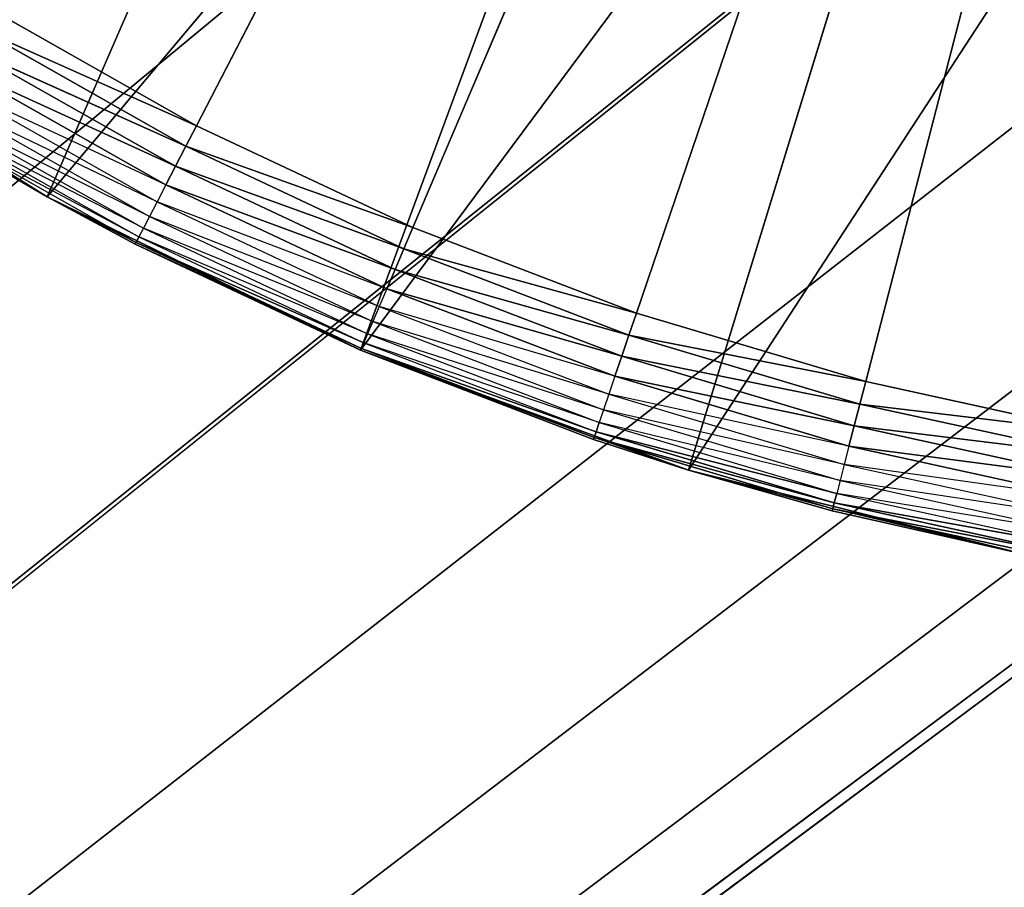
# Model space of a CAD drawing. Header units: centimetres. Extents: x 0.2 to 40.2, y 0.1 to 25.1.
# Tile 54 of 256: x 2.653 to 2.801, y 2.084 to 2.215. Entities that reach past the tile are written whole.
import ezdxf

# ---------------------------------------------------------------- set-up
doc = ezdxf.new("R2010")
doc.units = ezdxf.units.CM
doc.header["$LTSCALE"] = 2.54
doc.layers.get('0').update_dxf_attribs({"true_color": 0xff5454})

# ---------------------------------------------------------------- blocks, each defined once
blk = doc.blocks.new('P__ka _azienkowa 40cm.STL')
at = {"color": 0}
for p, q in [((2.67943, 2.19868, 2.63), (2.9, 2.625, 2.63)), ((2.67943, 2.19868, 2.63), (2.9, 2.625, 2.63)), ((2.71191, 2.18339, 2.63), (2.9, 2.625, 2.63)), ((2.71191, 2.18339, 2.63), (2.9, 2.625, 2.63)), ((2.9, 2.625, 2.63), (2.74544, 2.17057, 2.63)), ((2.9, 2.625, 2.63), (2.74544, 2.17057, 2.63)), ((2.77983, 2.16029, 2.63), (2.9, 2.625, 2.63)), ((2.77983, 2.16029, 2.63), (2.9, 2.625, 2.63)), ((3.12497, 2.35688, 3.03), (0.4, 0.325, 3.03)), ((3.12497, 2.35688, 3.03), (0.4, 0.325, 3.03)), ((2.65706, 2.18799, 2.83), (2.71728, 2.32648, 2.83)), ((2.65706, 2.18799, 2.83), (2.71728, 2.32648, 2.83)), ((3.075, 2.32189, 3.03), (0.4, 0.325, 3.03)), ((3.075, 2.32189, 3.03), (0.4, 0.325, 3.03)), ((2.65706, 2.18799, 2.83), (2.75614, 2.30593, 2.83)), ((2.65706, 2.18799, 2.83), (2.75614, 2.30593, 2.83)), ((2.70407, 2.16499, 2.83), (2.75614, 2.30593, 2.83)), ((2.70407, 2.16499, 2.83), (2.75614, 2.30593, 2.83)), ((2.78029, 2.29611, 2.93), (0.4, 0.325, 2.93)), ((2.78029, 2.29611, 2.93), (0.4, 0.325, 2.93)), ((0.4, 0.325, 3.03), (3.01971, 2.29611, 3.03)), ((0.4, 0.325, 3.03), (3.01971, 2.29611, 3.03)), ((2.78029, 2.29611, 3.03), (0.4, 0.325, 3.03)), ((2.78029, 2.29611, 3.03), (0.4, 0.325, 3.03)), ((2.70407, 2.16499, 2.83), (2.79726, 2.29042, 2.83)), ((2.70407, 2.16499, 2.83), (2.79726, 2.29042, 2.83)), ((2.75323, 2.14703, 2.83), (2.79726, 2.29042, 2.83)), ((2.75323, 2.14703, 2.83), (2.79726, 2.29042, 2.83)), ((2.83922, 2.28032, 2.93), (0.4, 0.325, 2.93)), ((0.4, 0.325, 2.93), (2.96078, 2.28032, 2.93)), ((0.4, 0.325, 2.93), (2.96078, 2.28032, 2.93)), ((2.83922, 2.28032, 2.93), (0.4, 0.325, 2.93)), ((2.96078, 2.28032, 3.03), (0.4, 0.325, 3.03)), ((2.96078, 2.28032, 3.03), (0.4, 0.325, 3.03)), ((2.84, 2.28018, 3.03), (0.4, 0.325, 3.03)), ((2.84, 2.28018, 3.03), (0.4, 0.325, 3.03)), ((2.75323, 2.14703, 2.83), (2.84, 2.28018, 2.83)), ((2.75323, 2.14703, 2.83), (2.84, 2.28018, 2.83)), ((0.4, 0.325, 2.93), (2.9, 2.275, 2.93)), ((0.4, 0.325, 2.93), (2.9, 2.275, 2.93)), ((2.9, 2.275, 3.03), (0.4, 0.325, 3.03)), ((2.9, 2.275, 3.03), (0.4, 0.325, 3.03)), ((2.65706, 2.18799, 2.83), (2.61271, 2.21578, 2.83)), ((2.65706, 2.18799, 2.83), (2.61271, 2.21578, 2.83)), ((2.67943, 2.19868, 2.63), (2.64819, 2.21635, 2.63)), ((2.67943, 2.19868, 2.63), (2.64819, 2.21635, 2.63)), ((2.64637, 2.2134, 2.6303), (2.67784, 2.19559, 2.6303)), ((2.67943, 2.19868, 2.63), (2.64637, 2.2134, 2.6303)), ((2.67943, 2.19868, 2.63), (2.64637, 2.2134, 2.6303)), ((2.64637, 2.2134, 2.6303), (2.67784, 2.19559, 2.6303)), ((2.6446, 2.21053, 2.63121), (2.67629, 2.1926, 2.63121)), ((2.67784, 2.19559, 2.6303), (2.6446, 2.21053, 2.63121)), ((2.67784, 2.19559, 2.6303), (2.6446, 2.21053, 2.63121)), ((2.6446, 2.21053, 2.63121), (2.67629, 2.1926, 2.63121)), ((2.67629, 2.1926, 2.63121), (2.64294, 2.20784, 2.63268)), ((2.67629, 2.1926, 2.63121), (2.64294, 2.20784, 2.63268)), ((2.64294, 2.20784, 2.63268), (2.67484, 2.1898, 2.63268)), ((2.64145, 2.20541, 2.63468), (2.67352, 2.18726, 2.63468)), ((2.67484, 2.1898, 2.63268), (2.64145, 2.20541, 2.63468)), ((2.64015, 2.20331, 2.63714), (2.67239, 2.18507, 2.63714)), ((2.67352, 2.18726, 2.63468), (2.64015, 2.20331, 2.63714)), ((2.6391, 2.20161, 2.64), (2.67147, 2.18329, 2.64)), ((2.67239, 2.18507, 2.63714), (2.6391, 2.20161, 2.64)), ((2.6708, 2.18199, 2.64316), (2.63786, 2.19959, 2.64653)), ((2.65706, 2.18799, 2.65), (2.63786, 2.19959, 2.64653)), ((2.63786, 2.19959, 2.64653), (2.67038, 2.18118, 2.64653)), ((2.63833, 2.20035, 2.64316), (2.6708, 2.18199, 2.64316)), ((2.67147, 2.18329, 2.64), (2.63833, 2.20035, 2.64316)), ((2.6377, 2.19933, 2.65), (2.65706, 2.18799, 2.83)), ((2.6377, 2.19933, 2.65), (2.65706, 2.18799, 2.65)), ((2.6377, 2.19933, 2.65), (2.65706, 2.18799, 2.83)), ((2.67943, 2.19868, 2.63), (2.67784, 2.19559, 2.6303)), ((2.67943, 2.19868, 2.63), (2.67784, 2.19559, 2.6303)), ((2.71191, 2.18339, 2.63), (2.67943, 2.19868, 2.63)), ((2.71191, 2.18339, 2.63), (2.67943, 2.19868, 2.63)), ((2.67784, 2.19559, 2.6303), (2.67629, 2.1926, 2.63121)), ((2.67784, 2.19559, 2.6303), (2.67629, 2.1926, 2.63121)), ((2.67784, 2.19559, 2.6303), (2.71055, 2.18019, 2.6303)), ((2.71191, 2.18339, 2.63), (2.67784, 2.19559, 2.6303)), ((2.71191, 2.18339, 2.63), (2.67784, 2.19559, 2.6303)), ((2.67784, 2.19559, 2.6303), (2.71055, 2.18019, 2.6303)), ((2.67629, 2.1926, 2.63121), (2.67484, 2.1898, 2.63268)), ((2.67629, 2.1926, 2.63121), (2.67484, 2.1898, 2.63268)), ((2.67629, 2.1926, 2.63121), (2.70923, 2.17709, 2.63121)), ((2.71055, 2.18019, 2.6303), (2.67629, 2.1926, 2.63121)), ((2.71055, 2.18019, 2.6303), (2.67629, 2.1926, 2.63121)), ((2.67629, 2.1926, 2.63121), (2.70923, 2.17709, 2.63121)), ((2.67484, 2.1898, 2.63268), (2.67352, 2.18726, 2.63468)), ((2.70923, 2.17709, 2.63121), (2.67484, 2.1898, 2.63268)), ((2.70923, 2.17709, 2.63121), (2.67484, 2.1898, 2.63268)), ((2.67484, 2.1898, 2.63268), (2.70799, 2.17419, 2.63268)), ((2.65706, 2.18799, 2.65), (2.65706, 2.18799, 2.83)), ((2.65706, 2.18799, 2.65), (2.65706, 2.18799, 2.83)), ((2.65706, 2.18799, 2.65), (2.67024, 2.18091, 2.65)), ((2.67024, 2.18091, 2.65), (2.65706, 2.18799, 2.83)), ((2.67024, 2.18091, 2.65), (2.65706, 2.18799, 2.83)), ((2.70407, 2.16499, 2.83), (2.65706, 2.18799, 2.83)), ((2.70407, 2.16499, 2.83), (2.65706, 2.18799, 2.83)), ((2.65706, 2.18799, 2.65), (2.67038, 2.18118, 2.64653)), ((2.67352, 2.18726, 2.63468), (2.67239, 2.18507, 2.63714)), ((2.67352, 2.18726, 2.63468), (2.70687, 2.17156, 2.63468)), ((2.70799, 2.17419, 2.63268), (2.67352, 2.18726, 2.63468)), ((2.67239, 2.18507, 2.63714), (2.67147, 2.18329, 2.64)), ((2.67239, 2.18507, 2.63714), (2.7059, 2.16929, 2.63714)), ((2.70687, 2.17156, 2.63468), (2.67239, 2.18507, 2.63714)), ((2.67147, 2.18329, 2.64), (2.6708, 2.18199, 2.64316)), ((2.67147, 2.18329, 2.64), (2.70512, 2.16745, 2.64)), ((2.7059, 2.16929, 2.63714), (2.67147, 2.18329, 2.64)), ((2.71191, 2.18339, 2.63), (2.71055, 2.18019, 2.6303)), ((2.71191, 2.18339, 2.63), (2.71055, 2.18019, 2.6303)), ((2.74544, 2.17057, 2.63), (2.71191, 2.18339, 2.63)), ((2.74544, 2.17057, 2.63), (2.71191, 2.18339, 2.63)), ((2.6708, 2.18199, 2.64316), (2.67038, 2.18118, 2.64653)), ((2.70512, 2.16745, 2.64), (2.6708, 2.18199, 2.64316)), ((2.6708, 2.18199, 2.64316), (2.70454, 2.1661, 2.64316)), ((2.67024, 2.18091, 2.65), (2.67038, 2.18118, 2.64653)), ((2.67024, 2.18091, 2.65), (2.70407, 2.16499, 2.83)), ((2.67024, 2.18091, 2.65), (2.70407, 2.16499, 2.65)), ((2.67024, 2.18091, 2.65), (2.70407, 2.16499, 2.83)), ((2.67024, 2.18091, 2.65), (2.70407, 2.16499, 2.65)), ((2.67024, 2.18091, 2.65), (2.70419, 2.16527, 2.64653)), ((2.67024, 2.18091, 2.65), (2.70419, 2.16527, 2.64653)), ((2.67038, 2.18118, 2.64653), (2.70419, 2.16527, 2.64653)), ((2.70454, 2.1661, 2.64316), (2.67038, 2.18118, 2.64653)), ((2.70454, 2.1661, 2.64316), (2.67038, 2.18118, 2.64653)), ((2.67038, 2.18118, 2.64653), (2.70419, 2.16527, 2.64653)), ((2.71055, 2.18019, 2.6303), (2.70923, 2.17709, 2.63121)), ((2.71055, 2.18019, 2.6303), (2.70923, 2.17709, 2.63121)), ((2.71055, 2.18019, 2.6303), (2.74432, 2.16728, 2.6303)), ((2.74544, 2.17057, 2.63), (2.71055, 2.18019, 2.6303)), ((2.74544, 2.17057, 2.63), (2.71055, 2.18019, 2.6303)), ((2.71055, 2.18019, 2.6303), (2.74432, 2.16728, 2.6303)), ((2.70923, 2.17709, 2.63121), (2.70799, 2.17419, 2.63268)), ((2.70923, 2.17709, 2.63121), (2.70799, 2.17419, 2.63268)), ((2.70923, 2.17709, 2.63121), (2.74323, 2.16409, 2.63121)), ((2.74432, 2.16728, 2.6303), (2.70923, 2.17709, 2.63121)), ((2.74432, 2.16728, 2.6303), (2.70923, 2.17709, 2.63121)), ((2.70923, 2.17709, 2.63121), (2.74323, 2.16409, 2.63121)), ((2.70799, 2.17419, 2.63268), (2.70687, 2.17156, 2.63468)), ((2.74323, 2.16409, 2.63121), (2.70799, 2.17419, 2.63268)), ((2.74323, 2.16409, 2.63121), (2.70799, 2.17419, 2.63268)), ((2.70799, 2.17419, 2.63268), (2.74222, 2.1611, 2.63268)), ((2.70687, 2.17156, 2.63468), (2.7059, 2.16929, 2.63714)), ((2.70687, 2.17156, 2.63468), (2.7413, 2.1584, 2.63468)), ((2.74222, 2.1611, 2.63268), (2.70687, 2.17156, 2.63468)), ((2.74544, 2.17057, 2.63), (2.74432, 2.16728, 2.6303)), ((2.74544, 2.17057, 2.63), (2.74432, 2.16728, 2.6303)), ((2.77983, 2.16029, 2.63), (2.74544, 2.17057, 2.63)), ((2.77983, 2.16029, 2.63), (2.74544, 2.17057, 2.63)), ((2.7059, 2.16929, 2.63714), (2.70512, 2.16745, 2.64)), ((2.7059, 2.16929, 2.63714), (2.7405, 2.15606, 2.63714)), ((2.7413, 2.1584, 2.63468), (2.7059, 2.16929, 2.63714)), ((2.70512, 2.16745, 2.64), (2.70454, 2.1661, 2.64316)), ((2.70512, 2.16745, 2.64), (2.73986, 2.15417, 2.64)), ((2.7405, 2.15606, 2.63714), (2.70512, 2.16745, 2.64)), ((2.74432, 2.16728, 2.6303), (2.74323, 2.16409, 2.63121)), ((2.74432, 2.16728, 2.6303), (2.74323, 2.16409, 2.63121)), ((2.74432, 2.16728, 2.6303), (2.77896, 2.15692, 2.6303)), ((2.77983, 2.16029, 2.63), (2.74432, 2.16728, 2.6303)), ((2.77983, 2.16029, 2.63), (2.74432, 2.16728, 2.6303)), ((2.74432, 2.16728, 2.6303), (2.77896, 2.15692, 2.6303)), ((2.70454, 2.1661, 2.64316), (2.70419, 2.16527, 2.64653)), ((2.70454, 2.1661, 2.64316), (2.70419, 2.16527, 2.64653)), ((2.73986, 2.15417, 2.64), (2.70454, 2.1661, 2.64316)), ((2.70454, 2.1661, 2.64316), (2.73938, 2.15277, 2.64316)), ((2.70407, 2.16499, 2.65), (2.70419, 2.16527, 2.64653)), ((2.70407, 2.16499, 2.65), (2.70419, 2.16527, 2.64653)), ((2.70407, 2.16499, 2.65), (2.70407, 2.16499, 2.83)), ((2.70407, 2.16499, 2.65), (2.70407, 2.16499, 2.83)), ((2.70407, 2.16499, 2.65), (2.739, 2.15163, 2.65)), ((2.739, 2.15163, 2.65), (2.70407, 2.16499, 2.83)), ((2.739, 2.15163, 2.65), (2.70407, 2.16499, 2.83)), ((2.75323, 2.14703, 2.83), (2.70407, 2.16499, 2.83)), ((2.75323, 2.14703, 2.83), (2.70407, 2.16499, 2.83)), ((2.70407, 2.16499, 2.65), (2.739, 2.15163, 2.65)), ((2.70407, 2.16499, 2.65), (2.73909, 2.15192, 2.64653)), ((2.70407, 2.16499, 2.65), (2.73909, 2.15192, 2.64653)), ((2.70419, 2.16527, 2.64653), (2.73909, 2.15192, 2.64653)), ((2.73938, 2.15277, 2.64316), (2.70419, 2.16527, 2.64653)), ((2.73938, 2.15277, 2.64316), (2.70419, 2.16527, 2.64653)), ((2.70419, 2.16527, 2.64653), (2.73909, 2.15192, 2.64653)), ((2.74323, 2.16409, 2.63121), (2.74222, 2.1611, 2.63268)), ((2.74323, 2.16409, 2.63121), (2.74222, 2.1611, 2.63268)), ((2.74323, 2.16409, 2.63121), (2.77811, 2.15366, 2.63121)), ((2.77896, 2.15692, 2.6303), (2.74323, 2.16409, 2.63121)), ((2.77896, 2.15692, 2.6303), (2.74323, 2.16409, 2.63121)), ((2.74323, 2.16409, 2.63121), (2.77811, 2.15366, 2.63121)), ((2.74222, 2.1611, 2.63268), (2.7413, 2.1584, 2.63468)), ((2.77811, 2.15366, 2.63121), (2.74222, 2.1611, 2.63268)), ((2.77811, 2.15366, 2.63121), (2.74222, 2.1611, 2.63268)), ((2.74222, 2.1611, 2.63268), (2.77732, 2.1506, 2.63268)), ((2.77983, 2.16029, 2.63), (2.77896, 2.15692, 2.6303)), ((2.77983, 2.16029, 2.63), (2.77896, 2.15692, 2.6303)), ((2.81489, 2.15261, 2.63), (2.77983, 2.16029, 2.63)), ((2.81489, 2.15261, 2.63), (2.77983, 2.16029, 2.63)), ((2.7413, 2.1584, 2.63468), (2.7405, 2.15606, 2.63714)), ((2.7413, 2.1584, 2.63468), (2.77661, 2.14784, 2.63468)), ((2.77732, 2.1506, 2.63268), (2.7413, 2.1584, 2.63468)), ((2.77896, 2.15692, 2.6303), (2.77811, 2.15366, 2.63121)), ((2.77896, 2.15692, 2.6303), (2.77811, 2.15366, 2.63121)), ((2.77896, 2.15692, 2.6303), (2.81428, 2.14919, 2.6303)), ((2.81489, 2.15261, 2.63), (2.77896, 2.15692, 2.6303)), ((2.81489, 2.15261, 2.63), (2.77896, 2.15692, 2.6303)), ((2.77896, 2.15692, 2.6303), (2.81428, 2.14919, 2.6303)), ((2.7405, 2.15606, 2.63714), (2.73986, 2.15417, 2.64)), ((2.7405, 2.15606, 2.63714), (2.77599, 2.14545, 2.63714)), ((2.77661, 2.14784, 2.63468), (2.7405, 2.15606, 2.63714)), ((2.73986, 2.15417, 2.64), (2.73938, 2.15277, 2.64316)), ((2.77599, 2.14545, 2.63714), (2.73986, 2.15417, 2.64)), ((2.73986, 2.15417, 2.64), (2.77549, 2.14352, 2.64)), ((2.77811, 2.15366, 2.63121), (2.77732, 2.1506, 2.63268)), ((2.77811, 2.15366, 2.63121), (2.77732, 2.1506, 2.63268)), ((2.77811, 2.15366, 2.63121), (2.81368, 2.14587, 2.63121)), ((2.81428, 2.14919, 2.6303), (2.77811, 2.15366, 2.63121)), ((2.81428, 2.14919, 2.6303), (2.77811, 2.15366, 2.63121)), ((2.77811, 2.15366, 2.63121), (2.81368, 2.14587, 2.63121)), ((2.73938, 2.15277, 2.64316), (2.73909, 2.15192, 2.64653)), ((2.73938, 2.15277, 2.64316), (2.73909, 2.15192, 2.64653)), ((2.73938, 2.15277, 2.64316), (2.77512, 2.14209, 2.64316)), ((2.77549, 2.14352, 2.64), (2.73938, 2.15277, 2.64316)), ((2.77549, 2.14352, 2.64), (2.73938, 2.15277, 2.64316)), ((2.73938, 2.15277, 2.64316), (2.77512, 2.14209, 2.64316)), ((2.739, 2.15163, 2.65), (2.73909, 2.15192, 2.64653)), ((2.739, 2.15163, 2.65), (2.75323, 2.14703, 2.83)), ((2.739, 2.15163, 2.65), (2.75323, 2.14703, 2.83)), ((2.739, 2.15163, 2.65), (2.75323, 2.14703, 2.65)), ((2.75323, 2.14703, 2.65), (2.73909, 2.15192, 2.64653)), ((2.73909, 2.15192, 2.64653), (2.7749, 2.14122, 2.64653)), ((2.77512, 2.14209, 2.64316), (2.73909, 2.15192, 2.64653)), ((2.77512, 2.14209, 2.64316), (2.73909, 2.15192, 2.64653)), ((2.73909, 2.15192, 2.64653), (2.7749, 2.14122, 2.64653)), ((2.77732, 2.1506, 2.63268), (2.77661, 2.14784, 2.63468)), ((2.81368, 2.14587, 2.63121), (2.77732, 2.1506, 2.63268)), ((2.81368, 2.14587, 2.63121), (2.77732, 2.1506, 2.63268)), ((2.77732, 2.1506, 2.63268), (2.81312, 2.14276, 2.63268)), ((2.77661, 2.14784, 2.63468), (2.77599, 2.14545, 2.63714)), ((2.77661, 2.14784, 2.63468), (2.81261, 2.13995, 2.63468)), ((2.81312, 2.14276, 2.63268), (2.77661, 2.14784, 2.63468)), ((2.80399, 2.1343, 2.83), (2.75323, 2.14703, 2.83)), ((2.75323, 2.14703, 2.83), (2.77482, 2.14092, 2.65)), ((2.75323, 2.14703, 2.83), (2.77482, 2.14092, 2.65)), ((2.75323, 2.14703, 2.83), (2.75323, 2.14703, 2.65)), ((2.75323, 2.14703, 2.65), (2.77482, 2.14092, 2.65)), ((2.75323, 2.14703, 2.83), (2.75323, 2.14703, 2.65)), ((2.80399, 2.1343, 2.83), (2.75323, 2.14703, 2.83)), ((2.7749, 2.14122, 2.64653), (2.75323, 2.14703, 2.65)), ((2.77599, 2.14545, 2.63714), (2.77549, 2.14352, 2.64)), ((2.77599, 2.14545, 2.63714), (2.81218, 2.13753, 2.63714)), ((2.81261, 2.13995, 2.63468), (2.77599, 2.14545, 2.63714)), ((2.77549, 2.14352, 2.64), (2.77512, 2.14209, 2.64316)), ((2.77549, 2.14352, 2.64), (2.77512, 2.14209, 2.64316)), ((2.81218, 2.13753, 2.63714), (2.77549, 2.14352, 2.64)), ((2.77549, 2.14352, 2.64), (2.81182, 2.13556, 2.64)), ((2.77512, 2.14209, 2.64316), (2.7749, 2.14122, 2.64653)), ((2.77512, 2.14209, 2.64316), (2.7749, 2.14122, 2.64653)), ((2.77512, 2.14209, 2.64316), (2.81156, 2.13411, 2.64316)), ((2.81182, 2.13556, 2.64), (2.77512, 2.14209, 2.64316)), ((2.81182, 2.13556, 2.64), (2.77512, 2.14209, 2.64316)), ((2.77512, 2.14209, 2.64316), (2.81156, 2.13411, 2.64316)), ((2.77482, 2.14092, 2.65), (2.7749, 2.14122, 2.64653)), ((2.80399, 2.1343, 2.83), (2.77482, 2.14092, 2.65)), ((2.77482, 2.14092, 2.65), (2.80399, 2.1343, 2.65)), ((2.80399, 2.1343, 2.83), (2.77482, 2.14092, 2.65)), ((2.80399, 2.1343, 2.65), (2.7749, 2.14122, 2.64653)), ((2.7749, 2.14122, 2.64653), (2.8114, 2.13322, 2.64653)), ((2.81156, 2.13411, 2.64316), (2.7749, 2.14122, 2.64653)), ((2.81156, 2.13411, 2.64316), (2.7749, 2.14122, 2.64653)), ((2.7749, 2.14122, 2.64653), (2.8114, 2.13322, 2.64653))]:
    blk.add_line(p, q, dxfattribs=at)
mesh = blk.add_polyface(dxfattribs=at)
corners = [(40, 8.125, 11.93), (0.4, 8.125, 11.93), (40, 0.325, 11.93)]
mesh.append_faces([[corners[k] for k in face] for face in [(0, 1, 2)]], dxfattribs={"color": 0})
mesh = blk.add_polyface(dxfattribs=at)
corners = [(40, 0.325, 11.93), (0.4, 8.125, 11.93), (0.4, 0.325, 11.93)]
mesh.append_faces([[corners[k] for k in face] for face in [(0, 1, 2)]], dxfattribs={"color": 0})
mesh = blk.add_polyface(dxfattribs=at)
corners = [(40, 0.325, 11.83), (0.4, 0.325, 11.83), (0.4, 8.125, 11.83)]
mesh.append_faces([[corners[k] for k in face] for face in [(0, 1, 2)]], dxfattribs={"color": 0})
mesh = blk.add_polyface(dxfattribs=at)
corners = [(40, 0.325, 11.83), (0.4, 8.125, 11.83), (40, 8.125, 11.83)]
mesh.append_faces([[corners[k] for k in face] for face in [(0, 1, 2)]], dxfattribs={"color": 0})
mesh = blk.add_polyface(dxfattribs=at)
corners = [(2.9, 2.625, 2.63), (2.67943, 2.19868, 2.63), (2.64819, 2.21635, 2.63)]
mesh.append_faces([[corners[k] for k in face] for face in [(0, 1, 2)]], dxfattribs={"color": 0})
mesh = blk.add_polyface(dxfattribs=at)
corners = [(2.9, 2.625, 2.63), (2.71191, 2.18339, 2.63), (2.67943, 2.19868, 2.63)]
mesh.append_faces([[corners[k] for k in face] for face in [(0, 1, 2)]], dxfattribs={"color": 0})
mesh = blk.add_polyface(dxfattribs=at)
corners = [(2.9, 2.625, 2.63), (2.74544, 2.17057, 2.63), (2.71191, 2.18339, 2.63)]
mesh.append_faces([[corners[k] for k in face] for face in [(0, 1, 2)]], dxfattribs={"color": 0})
mesh = blk.add_polyface(dxfattribs=at)
corners = [(2.9, 2.625, 2.63), (2.77983, 2.16029, 2.63), (2.74544, 2.17057, 2.63)]
mesh.append_faces([[corners[k] for k in face] for face in [(0, 1, 2)]], dxfattribs={"color": 0})
mesh = blk.add_polyface(dxfattribs=at)
corners = [(2.9, 2.625, 2.63), (2.81489, 2.15261, 2.63), (2.77983, 2.16029, 2.63)]
mesh.append_faces([[corners[k] for k in face] for face in [(0, 1, 2)]], dxfattribs={"color": 0})
mesh = blk.add_polyface(dxfattribs=at)
corners = [(2.67502, 2.35688, 2.93), (0.4, 0.325, 2.93), (2.63188, 2.40002, 2.93)]
mesh.append_faces([[corners[k] for k in face] for face in [(0, 1, 2)]], dxfattribs={"color": 0})
mesh = blk.add_polyface(dxfattribs=at)
corners = [(2.67502, 2.35688, 3.03), (2.63188, 2.40002, 3.03), (0.4, 0.325, 3.03)]
mesh.append_faces([[corners[k] for k in face] for face in [(0, 1, 2)]], dxfattribs={"color": 0})
mesh = blk.add_polyface(dxfattribs=at)
corners = [(2.725, 2.32189, 2.93), (0.4, 0.325, 2.93), (2.67502, 2.35688, 2.93)]
mesh.append_faces([[corners[k] for k in face] for face in [(0, 1, 2)]], dxfattribs={"color": 0})
mesh = blk.add_polyface(dxfattribs=at)
corners = [(40, 0.325, 3.03), (3.12497, 2.35688, 3.03), (0.4, 0.325, 3.03)]
mesh.append_faces([[corners[k] for k in face] for face in [(0, 1, 2)]], dxfattribs={"color": 0})
mesh = blk.add_polyface(dxfattribs=at)
corners = [(3.12497, 2.35688, 3.03), (3.075, 2.32189, 3.03), (0.4, 0.325, 3.03)]
mesh.append_faces([[corners[k] for k in face] for face in [(0, 1, 2)]], dxfattribs={"color": 0})
mesh = blk.add_polyface(dxfattribs=at)
corners = [(2.725, 2.32189, 3.03), (2.67502, 2.35688, 3.03), (0.4, 0.325, 3.03)]
mesh.append_faces([[corners[k] for k in face] for face in [(0, 1, 2)]], dxfattribs={"color": 0})
mesh = blk.add_polyface(dxfattribs=at)
corners = [(2.71728, 2.32648, 2.83), (2.61271, 2.21578, 2.83), (2.65706, 2.18799, 2.83)]
mesh.append_faces([[corners[k] for k in face] for face in [(0, 1, 2)]], dxfattribs={"color": 0})
mesh = blk.add_polyface(dxfattribs=at)
corners = [(2.75614, 2.30593, 2.83), (2.71728, 2.32648, 2.83), (2.65706, 2.18799, 2.83)]
mesh.append_faces([[corners[k] for k in face] for face in [(0, 1, 2)]], dxfattribs={"color": 0})
mesh = blk.add_polyface(dxfattribs=at)
corners = [(2.78029, 2.29611, 2.93), (0.4, 0.325, 2.93), (2.725, 2.32189, 2.93)]
mesh.append_faces([[corners[k] for k in face] for face in [(0, 1, 2)]], dxfattribs={"color": 0})
mesh = blk.add_polyface(dxfattribs=at)
corners = [(3.075, 2.32189, 3.03), (3.01971, 2.29611, 3.03), (0.4, 0.325, 3.03)]
mesh.append_faces([[corners[k] for k in face] for face in [(0, 1, 2)]], dxfattribs={"color": 0})
mesh = blk.add_polyface(dxfattribs=at)
corners = [(2.78029, 2.29611, 3.03), (2.725, 2.32189, 3.03), (0.4, 0.325, 3.03)]
mesh.append_faces([[corners[k] for k in face] for face in [(0, 1, 2)]], dxfattribs={"color": 0})
mesh = blk.add_polyface(dxfattribs=at)
corners = [(2.75614, 2.30593, 2.83), (2.65706, 2.18799, 2.83), (2.70407, 2.16499, 2.83)]
mesh.append_faces([[corners[k] for k in face] for face in [(0, 1, 2)]], dxfattribs={"color": 0})
mesh = blk.add_polyface(dxfattribs=at)
corners = [(2.79726, 2.29042, 2.83), (2.75614, 2.30593, 2.83), (2.70407, 2.16499, 2.83)]
mesh.append_faces([[corners[k] for k in face] for face in [(0, 1, 2)]], dxfattribs={"color": 0})
mesh = blk.add_polyface(dxfattribs=at)
corners = [(2.83922, 2.28032, 2.93), (0.4, 0.325, 2.93), (2.78029, 2.29611, 2.93)]
mesh.append_faces([[corners[k] for k in face] for face in [(0, 1, 2)]], dxfattribs={"color": 0})
mesh = blk.add_polyface(dxfattribs=at)
corners = [(3.01971, 2.29611, 3.03), (2.96078, 2.28032, 3.03), (0.4, 0.325, 3.03)]
mesh.append_faces([[corners[k] for k in face] for face in [(0, 1, 2)]], dxfattribs={"color": 0})
mesh = blk.add_polyface(dxfattribs=at)
corners = [(2.84, 2.28018, 3.03), (2.78029, 2.29611, 3.03), (0.4, 0.325, 3.03)]
mesh.append_faces([[corners[k] for k in face] for face in [(0, 1, 2)]], dxfattribs={"color": 0})
mesh = blk.add_polyface(dxfattribs=at)
corners = [(2.79726, 2.29042, 2.83), (2.70407, 2.16499, 2.83), (2.75323, 2.14703, 2.83)]
mesh.append_faces([[corners[k] for k in face] for face in [(0, 1, 2)]], dxfattribs={"color": 0})
mesh = blk.add_polyface(dxfattribs=at)
corners = [(2.84, 2.28018, 2.83), (2.79726, 2.29042, 2.83), (2.75323, 2.14703, 2.83)]
mesh.append_faces([[corners[k] for k in face] for face in [(0, 1, 2)]], dxfattribs={"color": 0})
mesh = blk.add_polyface(dxfattribs=at)
corners = [(40, 0.325, 2.93), (0.4, 0.325, 2.93), (2.96078, 2.28032, 2.93)]
mesh.append_faces([[corners[k] for k in face] for face in [(0, 1, 2)]], dxfattribs={"color": 0})
mesh = blk.add_polyface(dxfattribs=at)
corners = [(2.96078, 2.28032, 2.93), (0.4, 0.325, 2.93), (2.9, 2.275, 2.93)]
mesh.append_faces([[corners[k] for k in face] for face in [(0, 1, 2)]], dxfattribs={"color": 0})
mesh = blk.add_polyface(dxfattribs=at)
corners = [(2.9, 2.275, 2.93), (0.4, 0.325, 2.93), (2.83922, 2.28032, 2.93)]
mesh.append_faces([[corners[k] for k in face] for face in [(0, 1, 2)]], dxfattribs={"color": 0})
mesh = blk.add_polyface(dxfattribs=at)
corners = [(2.96078, 2.28032, 3.03), (2.9, 2.275, 3.03), (0.4, 0.325, 3.03)]
mesh.append_faces([[corners[k] for k in face] for face in [(0, 1, 2)]], dxfattribs={"color": 0})
mesh = blk.add_polyface(dxfattribs=at)
corners = [(2.9, 2.275, 3.03), (2.84, 2.28018, 3.03), (0.4, 0.325, 3.03)]
mesh.append_faces([[corners[k] for k in face] for face in [(0, 1, 2)]], dxfattribs={"color": 0})
mesh = blk.add_polyface(dxfattribs=at)
corners = [(2.84, 2.28018, 2.83), (2.75323, 2.14703, 2.83), (2.80399, 2.1343, 2.83)]
mesh.append_faces([[corners[k] for k in face] for face in [(0, 1, 2)]], dxfattribs={"color": 0})
mesh = blk.add_polyface(dxfattribs=at)
corners = [(2.61271, 2.21578, 2.83), (2.6377, 2.19933, 2.65), (2.65706, 2.18799, 2.83)]
mesh.append_faces([[corners[k] for k in face] for face in [(0, 1, 2)]], dxfattribs={"color": 0})
mesh = blk.add_polyface(dxfattribs=at)
corners = [(2.67943, 2.19868, 2.63), (2.64637, 2.2134, 2.6303), (2.64819, 2.21635, 2.63)]
mesh.append_faces([[corners[k] for k in face] for face in [(0, 1, 2)]], dxfattribs={"color": 0})
mesh = blk.add_polyface(dxfattribs=at)
corners = [(2.67784, 2.19559, 2.6303), (2.6446, 2.21053, 2.63121), (2.64637, 2.2134, 2.6303)]
mesh.append_faces([[corners[k] for k in face] for face in [(0, 1, 2)]], dxfattribs={"color": 0})
mesh = blk.add_polyface(dxfattribs=at)
corners = [(2.67943, 2.19868, 2.63), (2.67784, 2.19559, 2.6303), (2.64637, 2.2134, 2.6303)]
mesh.append_faces([[corners[k] for k in face] for face in [(0, 1, 2)]], dxfattribs={"color": 0})
mesh = blk.add_polyface(dxfattribs=at)
corners = [(2.67629, 2.1926, 2.63121), (2.64294, 2.20784, 2.63268), (2.6446, 2.21053, 2.63121)]
mesh.append_faces([[corners[k] for k in face] for face in [(0, 1, 2)]], dxfattribs={"color": 0})
mesh = blk.add_polyface(dxfattribs=at)
corners = [(2.67784, 2.19559, 2.6303), (2.67629, 2.1926, 2.63121), (2.6446, 2.21053, 2.63121)]
mesh.append_faces([[corners[k] for k in face] for face in [(0, 1, 2)]], dxfattribs={"color": 0})
mesh = blk.add_polyface(dxfattribs=at)
corners = [(2.67629, 2.1926, 2.63121), (2.67484, 2.1898, 2.63268), (2.64294, 2.20784, 2.63268)]
mesh.append_faces([[corners[k] for k in face] for face in [(0, 1, 2)]], dxfattribs={"color": 0})
mesh = blk.add_polyface(dxfattribs=at)
corners = [(2.65706, 2.18799, 2.65), (2.63786, 2.19959, 2.64653), (2.67038, 2.18118, 2.64653)]
mesh.append_faces([[corners[k] for k in face] for face in [(0, 1, 2)]], dxfattribs={"color": 0})
mesh = blk.add_polyface(dxfattribs=at)
corners = [(2.65706, 2.18799, 2.83), (2.6377, 2.19933, 2.65), (2.65706, 2.18799, 2.65)]
mesh.append_faces([[corners[k] for k in face] for face in [(0, 1, 2)]], dxfattribs={"color": 0})
mesh = blk.add_polyface(dxfattribs=at)
corners = [(2.71191, 2.18339, 2.63), (2.67784, 2.19559, 2.6303), (2.67943, 2.19868, 2.63)]
mesh.append_faces([[corners[k] for k in face] for face in [(0, 1, 2)]], dxfattribs={"color": 0})
mesh = blk.add_polyface(dxfattribs=at)
corners = [(2.71055, 2.18019, 2.6303), (2.67629, 2.1926, 2.63121), (2.67784, 2.19559, 2.6303)]
mesh.append_faces([[corners[k] for k in face] for face in [(0, 1, 2)]], dxfattribs={"color": 0})
mesh = blk.add_polyface(dxfattribs=at)
corners = [(2.71191, 2.18339, 2.63), (2.71055, 2.18019, 2.6303), (2.67784, 2.19559, 2.6303)]
mesh.append_faces([[corners[k] for k in face] for face in [(0, 1, 2)]], dxfattribs={"color": 0})
mesh = blk.add_polyface(dxfattribs=at)
corners = [(2.70923, 2.17709, 2.63121), (2.67484, 2.1898, 2.63268), (2.67629, 2.1926, 2.63121)]
mesh.append_faces([[corners[k] for k in face] for face in [(0, 1, 2)]], dxfattribs={"color": 0})
mesh = blk.add_polyface(dxfattribs=at)
corners = [(2.71055, 2.18019, 2.6303), (2.70923, 2.17709, 2.63121), (2.67629, 2.1926, 2.63121)]
mesh.append_faces([[corners[k] for k in face] for face in [(0, 1, 2)]], dxfattribs={"color": 0})
mesh = blk.add_polyface(dxfattribs=at)
corners = [(2.70923, 2.17709, 2.63121), (2.70799, 2.17419, 2.63268), (2.67484, 2.1898, 2.63268)]
mesh.append_faces([[corners[k] for k in face] for face in [(0, 1, 2)]], dxfattribs={"color": 0})
mesh = blk.add_polyface(dxfattribs=at)
corners = [(2.65706, 2.18799, 2.83), (2.65706, 2.18799, 2.65), (2.67024, 2.18091, 2.65)]
mesh.append_faces([[corners[k] for k in face] for face in [(0, 1, 2)]], dxfattribs={"color": 0})
mesh = blk.add_polyface(dxfattribs=at)
corners = [(2.65706, 2.18799, 2.83), (2.67024, 2.18091, 2.65), (2.70407, 2.16499, 2.83)]
mesh.append_faces([[corners[k] for k in face] for face in [(0, 1, 2)]], dxfattribs={"color": 0})
mesh = blk.add_polyface(dxfattribs=at)
corners = [(2.74544, 2.17057, 2.63), (2.71055, 2.18019, 2.6303), (2.71191, 2.18339, 2.63)]
mesh.append_faces([[corners[k] for k in face] for face in [(0, 1, 2)]], dxfattribs={"color": 0})
mesh = blk.add_polyface(dxfattribs=at)
corners = [(2.67038, 2.18118, 2.64653), (2.6708, 2.18199, 2.64316), (2.70454, 2.1661, 2.64316)]
mesh.append_faces([[corners[k] for k in face] for face in [(0, 1, 2)]], dxfattribs={"color": 0})
mesh = blk.add_polyface(dxfattribs=at)
corners = [(2.67024, 2.18091, 2.65), (2.67038, 2.18118, 2.64653), (2.70419, 2.16527, 2.64653)]
mesh.append_faces([[corners[k] for k in face] for face in [(0, 1, 2)]], dxfattribs={"color": 0})
mesh = blk.add_polyface(dxfattribs=at)
corners = [(2.70407, 2.16499, 2.83), (2.67024, 2.18091, 2.65), (2.70407, 2.16499, 2.65)]
mesh.append_faces([[corners[k] for k in face] for face in [(0, 1, 2)]], dxfattribs={"color": 0})
mesh = blk.add_polyface(dxfattribs=at)
corners = [(2.67024, 2.18091, 2.65), (2.70419, 2.16527, 2.64653), (2.70407, 2.16499, 2.65)]
mesh.append_faces([[corners[k] for k in face] for face in [(0, 1, 2)]], dxfattribs={"color": 0})
mesh = blk.add_polyface(dxfattribs=at)
corners = [(2.67038, 2.18118, 2.64653), (2.70454, 2.1661, 2.64316), (2.70419, 2.16527, 2.64653)]
mesh.append_faces([[corners[k] for k in face] for face in [(0, 1, 2)]], dxfattribs={"color": 0})
mesh = blk.add_polyface(dxfattribs=at)
corners = [(2.74432, 2.16728, 2.6303), (2.70923, 2.17709, 2.63121), (2.71055, 2.18019, 2.6303)]
mesh.append_faces([[corners[k] for k in face] for face in [(0, 1, 2)]], dxfattribs={"color": 0})
mesh = blk.add_polyface(dxfattribs=at)
corners = [(2.74544, 2.17057, 2.63), (2.74432, 2.16728, 2.6303), (2.71055, 2.18019, 2.6303)]
mesh.append_faces([[corners[k] for k in face] for face in [(0, 1, 2)]], dxfattribs={"color": 0})
mesh = blk.add_polyface(dxfattribs=at)
corners = [(2.74323, 2.16409, 2.63121), (2.70799, 2.17419, 2.63268), (2.70923, 2.17709, 2.63121)]
mesh.append_faces([[corners[k] for k in face] for face in [(0, 1, 2)]], dxfattribs={"color": 0})
mesh = blk.add_polyface(dxfattribs=at)
corners = [(2.74432, 2.16728, 2.6303), (2.74323, 2.16409, 2.63121), (2.70923, 2.17709, 2.63121)]
mesh.append_faces([[corners[k] for k in face] for face in [(0, 1, 2)]], dxfattribs={"color": 0})
mesh = blk.add_polyface(dxfattribs=at)
corners = [(2.74323, 2.16409, 2.63121), (2.74222, 2.1611, 2.63268), (2.70799, 2.17419, 2.63268)]
mesh.append_faces([[corners[k] for k in face] for face in [(0, 1, 2)]], dxfattribs={"color": 0})
mesh = blk.add_polyface(dxfattribs=at)
corners = [(2.77983, 2.16029, 2.63), (2.74432, 2.16728, 2.6303), (2.74544, 2.17057, 2.63)]
mesh.append_faces([[corners[k] for k in face] for face in [(0, 1, 2)]], dxfattribs={"color": 0})
mesh = blk.add_polyface(dxfattribs=at)
corners = [(2.77896, 2.15692, 2.6303), (2.74323, 2.16409, 2.63121), (2.74432, 2.16728, 2.6303)]
mesh.append_faces([[corners[k] for k in face] for face in [(0, 1, 2)]], dxfattribs={"color": 0})
mesh = blk.add_polyface(dxfattribs=at)
corners = [(2.77983, 2.16029, 2.63), (2.77896, 2.15692, 2.6303), (2.74432, 2.16728, 2.6303)]
mesh.append_faces([[corners[k] for k in face] for face in [(0, 1, 2)]], dxfattribs={"color": 0})
mesh = blk.add_polyface(dxfattribs=at)
corners = [(2.70419, 2.16527, 2.64653), (2.70454, 2.1661, 2.64316), (2.73938, 2.15277, 2.64316)]
mesh.append_faces([[corners[k] for k in face] for face in [(0, 1, 2)]], dxfattribs={"color": 0})
mesh = blk.add_polyface(dxfattribs=at)
corners = [(2.70407, 2.16499, 2.65), (2.70419, 2.16527, 2.64653), (2.73909, 2.15192, 2.64653)]
mesh.append_faces([[corners[k] for k in face] for face in [(0, 1, 2)]], dxfattribs={"color": 0})
mesh = blk.add_polyface(dxfattribs=at)
corners = [(2.70407, 2.16499, 2.83), (2.70407, 2.16499, 2.65), (2.739, 2.15163, 2.65)]
mesh.append_faces([[corners[k] for k in face] for face in [(0, 1, 2)]], dxfattribs={"color": 0})
mesh = blk.add_polyface(dxfattribs=at)
corners = [(2.70407, 2.16499, 2.83), (2.739, 2.15163, 2.65), (2.75323, 2.14703, 2.83)]
mesh.append_faces([[corners[k] for k in face] for face in [(0, 1, 2)]], dxfattribs={"color": 0})
mesh = blk.add_polyface(dxfattribs=at)
corners = [(2.70407, 2.16499, 2.65), (2.73909, 2.15192, 2.64653), (2.739, 2.15163, 2.65)]
mesh.append_faces([[corners[k] for k in face] for face in [(0, 1, 2)]], dxfattribs={"color": 0})
mesh = blk.add_polyface(dxfattribs=at)
corners = [(2.70419, 2.16527, 2.64653), (2.73938, 2.15277, 2.64316), (2.73909, 2.15192, 2.64653)]
mesh.append_faces([[corners[k] for k in face] for face in [(0, 1, 2)]], dxfattribs={"color": 0})
mesh = blk.add_polyface(dxfattribs=at)
corners = [(2.77811, 2.15366, 2.63121), (2.74222, 2.1611, 2.63268), (2.74323, 2.16409, 2.63121)]
mesh.append_faces([[corners[k] for k in face] for face in [(0, 1, 2)]], dxfattribs={"color": 0})
mesh = blk.add_polyface(dxfattribs=at)
corners = [(2.77896, 2.15692, 2.6303), (2.77811, 2.15366, 2.63121), (2.74323, 2.16409, 2.63121)]
mesh.append_faces([[corners[k] for k in face] for face in [(0, 1, 2)]], dxfattribs={"color": 0})
mesh = blk.add_polyface(dxfattribs=at)
corners = [(2.77811, 2.15366, 2.63121), (2.77732, 2.1506, 2.63268), (2.74222, 2.1611, 2.63268)]
mesh.append_faces([[corners[k] for k in face] for face in [(0, 1, 2)]], dxfattribs={"color": 0})
mesh = blk.add_polyface(dxfattribs=at)
corners = [(2.81489, 2.15261, 2.63), (2.77896, 2.15692, 2.6303), (2.77983, 2.16029, 2.63)]
mesh.append_faces([[corners[k] for k in face] for face in [(0, 1, 2)]], dxfattribs={"color": 0})
mesh = blk.add_polyface(dxfattribs=at)
corners = [(2.81428, 2.14919, 2.6303), (2.77811, 2.15366, 2.63121), (2.77896, 2.15692, 2.6303)]
mesh.append_faces([[corners[k] for k in face] for face in [(0, 1, 2)]], dxfattribs={"color": 0})
mesh = blk.add_polyface(dxfattribs=at)
corners = [(2.81489, 2.15261, 2.63), (2.81428, 2.14919, 2.6303), (2.77896, 2.15692, 2.6303)]
mesh.append_faces([[corners[k] for k in face] for face in [(0, 1, 2)]], dxfattribs={"color": 0})
mesh = blk.add_polyface(dxfattribs=at)
corners = [(2.73938, 2.15277, 2.64316), (2.73986, 2.15417, 2.64), (2.77549, 2.14352, 2.64)]
mesh.append_faces([[corners[k] for k in face] for face in [(0, 1, 2)]], dxfattribs={"color": 0})
mesh = blk.add_polyface(dxfattribs=at)
corners = [(2.81368, 2.14587, 2.63121), (2.77732, 2.1506, 2.63268), (2.77811, 2.15366, 2.63121)]
mesh.append_faces([[corners[k] for k in face] for face in [(0, 1, 2)]], dxfattribs={"color": 0})
mesh = blk.add_polyface(dxfattribs=at)
corners = [(2.81428, 2.14919, 2.6303), (2.81368, 2.14587, 2.63121), (2.77811, 2.15366, 2.63121)]
mesh.append_faces([[corners[k] for k in face] for face in [(0, 1, 2)]], dxfattribs={"color": 0})
mesh = blk.add_polyface(dxfattribs=at)
corners = [(2.73909, 2.15192, 2.64653), (2.73938, 2.15277, 2.64316), (2.77512, 2.14209, 2.64316)]
mesh.append_faces([[corners[k] for k in face] for face in [(0, 1, 2)]], dxfattribs={"color": 0})
mesh = blk.add_polyface(dxfattribs=at)
corners = [(2.73938, 2.15277, 2.64316), (2.77549, 2.14352, 2.64), (2.77512, 2.14209, 2.64316)]
mesh.append_faces([[corners[k] for k in face] for face in [(0, 1, 2)]], dxfattribs={"color": 0})
mesh = blk.add_polyface(dxfattribs=at)
corners = [(2.75323, 2.14703, 2.83), (2.739, 2.15163, 2.65), (2.75323, 2.14703, 2.65)]
mesh.append_faces([[corners[k] for k in face] for face in [(0, 1, 2)]], dxfattribs={"color": 0})
mesh = blk.add_polyface(dxfattribs=at)
corners = [(2.75323, 2.14703, 2.65), (2.73909, 2.15192, 2.64653), (2.7749, 2.14122, 2.64653)]
mesh.append_faces([[corners[k] for k in face] for face in [(0, 1, 2)]], dxfattribs={"color": 0})
mesh = blk.add_polyface(dxfattribs=at)
corners = [(2.73909, 2.15192, 2.64653), (2.77512, 2.14209, 2.64316), (2.7749, 2.14122, 2.64653)]
mesh.append_faces([[corners[k] for k in face] for face in [(0, 1, 2)]], dxfattribs={"color": 0})
mesh = blk.add_polyface(dxfattribs=at)
corners = [(2.81368, 2.14587, 2.63121), (2.81312, 2.14276, 2.63268), (2.77732, 2.1506, 2.63268)]
mesh.append_faces([[corners[k] for k in face] for face in [(0, 1, 2)]], dxfattribs={"color": 0})
mesh = blk.add_polyface(dxfattribs=at)
corners = [(2.75323, 2.14703, 2.83), (2.77482, 2.14092, 2.65), (2.80399, 2.1343, 2.83)]
mesh.append_faces([[corners[k] for k in face] for face in [(0, 1, 2)]], dxfattribs={"color": 0})
mesh = blk.add_polyface(dxfattribs=at)
corners = [(2.75323, 2.14703, 2.83), (2.75323, 2.14703, 2.65), (2.77482, 2.14092, 2.65)]
mesh.append_faces([[corners[k] for k in face] for face in [(0, 1, 2)]], dxfattribs={"color": 0})
mesh = blk.add_polyface(dxfattribs=at)
corners = [(2.77512, 2.14209, 2.64316), (2.77549, 2.14352, 2.64), (2.81182, 2.13556, 2.64)]
mesh.append_faces([[corners[k] for k in face] for face in [(0, 1, 2)]], dxfattribs={"color": 0})
mesh = blk.add_polyface(dxfattribs=at)
corners = [(2.7749, 2.14122, 2.64653), (2.77512, 2.14209, 2.64316), (2.81156, 2.13411, 2.64316)]
mesh.append_faces([[corners[k] for k in face] for face in [(0, 1, 2)]], dxfattribs={"color": 0})
mesh = blk.add_polyface(dxfattribs=at)
corners = [(2.77512, 2.14209, 2.64316), (2.81182, 2.13556, 2.64), (2.81156, 2.13411, 2.64316)]
mesh.append_faces([[corners[k] for k in face] for face in [(0, 1, 2)]], dxfattribs={"color": 0})
mesh = blk.add_polyface(dxfattribs=at)
corners = [(2.80399, 2.1343, 2.83), (2.77482, 2.14092, 2.65), (2.80399, 2.1343, 2.65)]
mesh.append_faces([[corners[k] for k in face] for face in [(0, 1, 2)]], dxfattribs={"color": 0})
mesh = blk.add_polyface(dxfattribs=at)
corners = [(2.80399, 2.1343, 2.65), (2.7749, 2.14122, 2.64653), (2.8114, 2.13322, 2.64653)]
mesh.append_faces([[corners[k] for k in face] for face in [(0, 1, 2)]], dxfattribs={"color": 0})
mesh = blk.add_polyface(dxfattribs=at)
corners = [(2.7749, 2.14122, 2.64653), (2.81156, 2.13411, 2.64316), (2.8114, 2.13322, 2.64653)]
mesh.append_faces([[corners[k] for k in face] for face in [(0, 1, 2)]], dxfattribs={"color": 0})

msp = doc.modelspace()

# ---------------------------------------------------------------- block references
at = {"color": 0}
msp.add_blockref('P__ka _azienkowa 40cm.STL', (0, 0), dxfattribs=at)

doc.saveas('drawing.dxf')
